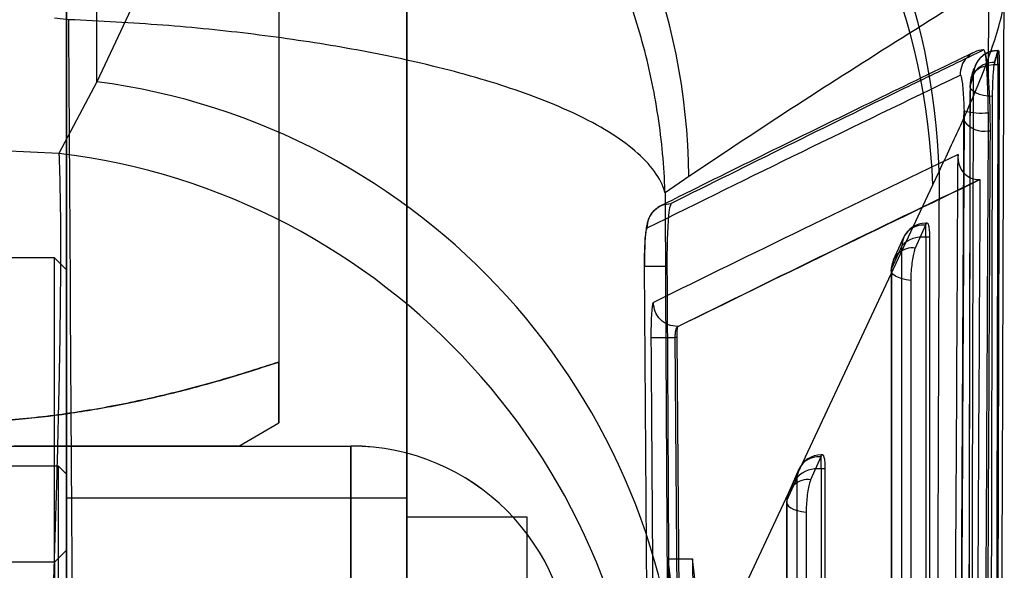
# Model space of a CAD drawing. Header units: millimetres. Extents: x 32 to 392, y 19 to 284.
# Tile 17 of 19: x 351.45 to 361.28, y 243.45 to 248.94. Entities that reach past the tile are written whole.
import ezdxf

# ---------------------------------------------------------------- set-up
doc = ezdxf.new("R2010")
doc.units = ezdxf.units.MM

msp = doc.modelspace()

# ---------------------------------------------------------------- linework, layer by layer
at = {"color": 7, "linetype": 'Continuous', "lineweight": 25}
for p, q in [((351.916558, 232.96817), (351.916558, 256.72817)), ((355.316558, 232.96817), (355.316558, 256.72817)), ((352.22048, 248.324942), (352.22048, 253.9094)), ((354.739545, 253.707639), (352.22048, 248.324942)), ((351.916558, 221.481907), (351.916558, 252.932128)), ((355.316558, 221.481907), (355.316558, 252.932128)), ((351.916558, 250.677127), (351.916558, 238.005846)), ((355.316558, 250.677127), (355.316558, 238.005846)), ((351.916558, 250.567918), (351.916558, 242.567793)), ((355.316558, 250.567918), (355.316558, 242.567793)), ((354.036558, 250.24865), (354.036558, 245.525233)), ((354.036558, 250.248526), (354.036558, 245.52511)), ((361.122576, 248.357965), (361.127133, 249.306612)), ((351.940049, 248.944673), (351.79887, 248.959022)), ((361.184139, 248.517683), (361.218889, 248.634246)), ((361.221092, 248.638538), (361.215507, 248.638538)), ((361.215507, 248.497243), (361.215507, 248.638478)), ((361.215507, 248.634246), (361.218889, 248.634246)), ((361.180621, 248.501601), (361.184139, 248.517683)), ((361.184139, 248.517683), (361.180621, 248.517683)), ((361.180621, 248.517683), (361.180621, 248.501601)), ((361.228032, 248.497243), (361.215507, 248.497243)), ((352.22048, 248.324942), (351.841601, 247.609645)), ((360.877402, 248.032996), (360.878425, 247.930006)), ((361.12114, 247.83538), (361.120109, 248.015682)), ((361.12114, 247.83538), (361.140428, 247.83538)), ((360.564807, 247.295556), (360.62849, 247.428421)), ((358.131178, 247.379142), (357.892505, 247.216972)), ((361.029327, 247.347089), (361.036777, 247.347056)), ((358.045835, 241.91196), (360.564807, 247.295556)), ((360.5104, 246.91274), (360.496032, 246.91274)), ((360.496032, 246.771515), (360.496032, 246.912654)), ((360.493011, 246.892352), (360.390235, 246.664625)), ((360.496032, 246.898511), (360.493011, 246.892352)), ((360.273969, 246.769286), (360.171196, 246.541584)), ((360.536293, 246.771515), (360.496032, 246.771515)), ((360.536465, 233.059558), (360.536293, 246.771515)), ((360.256353, 246.687434), (360.153576, 246.459708)), ((351.796558, 246.566932), (350.756558, 246.566932)), ((351.916558, 246.446932), (351.796558, 246.566932)), ((351.796558, 233.768221), (351.796558, 246.565643)), ((351.916558, 246.446768), (351.916558, 233.887643)), ((357.759007, 235.640111), (357.688115, 246.481756)), ((360.149655, 246.441412), (360.149724, 232.817765)), ((358.018682, 245.88019), (358.01872, 245.880175)), ((358.020425, 245.880175), (358.01872, 245.880175)), ((358.01307, 245.770818), (357.994879, 245.770818)), ((358.063412, 236.381621), (357.994884, 245.770818)), ((358.08372, 236.381621), (358.01307, 245.770818)), ((353.636558, 244.68688), (354.036558, 244.91782)), ((339.716558, 244.687006), (354.756558, 244.687006)), ((339.716558, 244.686754), (354.756558, 244.686754)), ((354.756558, 244.687006), (354.756558, 242.567006)), ((354.756558, 244.686754), (354.756558, 244.687006)), ((354.756558, 242.566754), (354.756558, 244.686754)), ((359.448848, 244.578622), (359.346085, 244.350896)), ((359.451854, 244.584755), (359.448848, 244.578622)), ((359.466235, 244.599012), (359.451854, 244.599012)), ((359.451854, 244.457786), (359.451854, 244.598927)), ((351.836558, 244.484516), (351.356558, 244.484516)), ((351.916558, 244.404516), (351.836558, 244.484516)), ((351.836558, 237.28516), (351.836558, 244.483872)), ((359.229817, 244.455614), (359.127051, 244.227886)), ((359.492112, 244.457786), (359.451854, 244.457786)), ((359.491438, 231.643068), (359.492112, 244.457786)), ((351.916558, 244.404505), (351.916558, 237.36521)), ((359.212175, 244.373717), (359.109409, 244.145991)), ((355.316558, 244.166653), (351.916558, 244.166653)), ((351.916558, 242.566628), (351.916558, 244.166653)), ((355.316558, 242.566628), (355.316558, 244.166653)), ((359.105489, 244.1277), (359.104686, 231.401291)), ((356.516558, 243.976932), (355.316558, 243.976932)), ((355.316558, 236.356932), (355.316558, 243.976932)), ((356.516558, 236.356932), (356.516558, 243.976932)), ((351.916558, 243.646932), (351.796558, 243.526932)), ((351.916558, 236.687104), (351.916558, 243.646238)), ((351.796558, 243.526932), (350.756558, 243.526932)), ((351.796558, 243.525751), (351.796558, 236.806958)), ((357.930273, 242.33228), (357.920938, 243.561149)), ((357.920938, 243.561149), (358.166154, 243.561149)), ((357.920938, 243.561149), (358.113306, 241.852679)), ((358.368633, 241.852679), (358.166154, 243.561149)), ((358.166154, 243.561149), (358.177364, 242.33228))]:
    msp.add_line(p, q, dxfattribs=at)
at = {"color": 7, "linetype": 'Continuous', "lineweight": 25, "flags": 128}
for points in [[(360.972284, 248.401079), (360.979182, 248.420196), (360.994532, 248.438409), (361.017785, 248.455067), (361.04811, 248.469575), (361.084422, 248.481414), (361.125423, 248.49016), (361.169645, 248.4955), (361.215507, 248.497243)], [(361.162305, 248.17767), (361.115439, 248.181189), (361.071059, 248.188464), (361.030859, 248.199218), (360.996371, 248.21304), (360.968911, 248.229403), (360.949528, 248.247682), (360.938959, 248.267182), (360.937608, 248.287157)], [(360.496032, 246.771515), (360.496101, 239.890204), (360.496178, 233.059558)], [(360.256505, 232.975489), (360.256499, 233.417576), (360.256478, 235.185925), (360.256398, 242.259321), (360.256353, 246.687434)], [(360.345868, 246.340994), (360.300615, 246.34673), (360.25885, 246.356031), (360.222146, 246.368546), (360.191883, 246.383804), (360.169202, 246.401232), (360.154956, 246.420172), (360.149681, 246.439912), (360.153576, 246.459708)], [(360.153576, 246.459708), (360.153578, 246.017621), (360.153586, 244.249272), (360.153624, 237.175877), (360.153652, 232.836074)], [(360.345868, 246.340994), (360.345868, 245.898907), (360.34587, 244.130556), (360.345886, 237.057156), (360.3459, 232.71735)], [(351.270262, 244.686802), (351.507399, 244.686805), (351.734405, 244.686808), (351.950744, 244.686812), (352.1559, 244.686815), (352.349389, 244.686819), (352.53075, 244.686823), (352.699554, 244.686827), (352.855401, 244.686832), (352.99792, 244.686836), (353.126774, 244.68684), (353.241657, 244.686845), (353.342297, 244.68685), (353.428454, 244.686854), (353.499925, 244.686859), (353.55654, 244.686864), (353.598165, 244.686869), (353.6247, 244.686874), (353.636084, 244.686879), (353.632289, 244.686883), (353.613323, 244.686888), (353.579233, 244.686893), (353.530099, 244.686898), (353.466037, 244.686903), (353.387199, 244.686908), (353.293773, 244.686912), (353.18598, 244.686917), (353.064075, 244.686921), (352.928348, 244.686926), (352.779121, 244.68693), (352.616748, 244.686934), (352.441613, 244.686938), (352.254132, 244.686942), (352.054751, 244.686946), (351.843941, 244.68695), (351.622203, 244.686953), (351.390062, 244.686956)], [(359.451854, 244.457786), (359.451494, 238.025084), (359.451146, 231.643068)], [(359.211475, 231.559015), (359.211498, 232.001102), (359.211593, 233.76945), (359.211978, 240.842842), (359.212175, 244.373717)], [(359.109409, 244.145991), (359.105515, 244.126195), (359.11079, 244.106455), (359.125038, 244.087514), (359.14772, 244.070085), (359.177983, 244.054825), (359.214689, 244.042309), (359.256454, 244.033006), (359.301707, 244.027268)], [(359.109409, 244.145991), (359.109381, 243.703904), (359.109269, 241.935556), (359.108826, 234.862164), (359.108614, 231.4196)], [(359.301707, 244.027268), (359.301677, 243.58518), (359.301556, 241.81683), (359.301081, 234.743431), (359.300854, 231.300863)]]:
    msp.add_lwpolyline(points, dxfattribs=at)
at = {"color": 7, "linetype": 'Continuous', "lineweight": 25}
for centre, radius, start, end in [((353.916361, 247.235556), 6.714899, 1.6458752, 82.4105043), ((351.620299, 247.304597), 6.511306, 0.6559668, 84.7112433), ((353.87068, 247.066176), 6.698056, 1.9625164, 82.5466426), ((361.081496, 248.399829), 0.24235, 92.0666023, 182.0747282), ((361.210784, 248.395733), 0.23856, 88.8655239, 178.7158231), ((361.215507, 248.394938), 0.2436, 90, 164.030893), ((361.174191, 248.281111), 0.23666, 88.4430118, 178.5360535), ((351.352036, 241.683797), 6.697686, 1.9522085, 82.5498633), ((361.180621, 248.279655), 0.2436, 162.3971029, 179.8838528), ((361.049468, 248.735202), 0.72298, 256.2317703, 275.6072295), ((361.077763, 248.082714), 0.251108, 217.4547237, 279.9471938), ((351.028483, 240.974007), 6.68527, 1.8784265, 83.0139143), ((360.496032, 246.66914), 0.2436, 90, 155.709448), ((360.469135, 246.68081), 0.212885, 83.5605563, 178.2169265), ((360.457724, 246.497063), 0.277112, 82.0540433, 136.608421), ((360.366359, 246.453083), 0.212885, 83.5603056, 178.2165784), ((360.393255, 246.441413), 0.2436, 155.7096284, 180.0002192), ((357.813926, 265.165991), 19.396017, 269.8171309, 270.5345416), ((354.756558, 242.487006), 2.2, 0, 90), ((354.756558, 242.486754), 2.2, 0, 90), ((359.424961, 244.367077), 0.21289, 83.5575991, 178.2127776), ((359.451854, 244.355412), 0.2436, 90, 155.711775), ((359.413529, 244.183356), 0.277093, 82.0499152, 136.6076534), ((359.322196, 244.13935), 0.21289, 83.5572501, 178.2122814), ((359.349089, 244.127685), 0.2436, 155.712079, 179.9963036)]:
    msp.add_arc(centre, radius, start, end, dxfattribs=at)
msp.add_ellipse((347.252393, 215.57577), major_axis=(57.0024, 0), ratio=0.56380432, start_param=1.49020007, end_param=1.64986124, dxfattribs=at)
for points, knots in [([(357.892505, 247.216972), (357.89236, 247.221685), (357.884475, 247.477449), (357.837507, 247.984466), (357.68244, 248.715158), (357.446801, 249.414673), (357.079239, 250.205635), (356.516006, 251.063638), (355.756518, 251.872627), (354.927594, 252.507877), (354.082119, 252.979529), (353.182989, 253.330869), (352.55858, 253.452894), (352.246387, 253.513904)], [0, 0, 0, 0, 0.00158888, 0.08622823, 0.17086653, 0.25135195, 0.33183494, 0.45959452, 0.5873295, 0.69185248, 0.79636351, 0.89818532, 1, 1, 1, 1]), ([(361.127133, 249.306612), (360.418259, 248.862794), (359.412681, 248.233213), (358.423148, 247.573728), (358.131178, 247.379142)], [0, 0, 0, 0, 0.70494256, 1, 1, 1, 1]), ([(360.62849, 247.428421), (360.703609, 247.586744), (360.854124, 247.903971), (361.024664, 248.30406), (361.154697, 248.645516), (361.245618, 248.938347), (361.290534, 249.167965), (361.268377, 249.231081), (361.257263, 249.262739)], [0, 0, 0, 0, 0.15191156, 0.30438083, 0.45859897, 0.61342489, 0.80609907, 1, 1, 1, 1]), ([(361.224706, 234.193144), (361.226589, 234.686442), (361.245649, 239.680322), (361.262412, 244.668942), (361.277519, 249.164784)], [0, 0, 0, 0, 0.09878044, 1, 1, 1, 1]), ([(352.056856, 232.823271), (352.034557, 235.511974), (351.989989, 240.885733), (351.956688, 246.259575), (351.940049, 248.944673)], [0, 0, 0, 0, 0.500339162, 1, 1, 1, 1]), ([(357.892505, 247.216972), (357.892132, 247.218281), (357.871865, 247.289294), (357.800345, 247.429945), (357.609866, 247.632307), (357.340301, 247.825702), (356.934349, 248.043995), (356.329424, 248.280173), (355.530566, 248.502006), (354.670665, 248.675331), (353.802132, 248.803157), (352.885757, 248.897366), (352.255278, 248.928904), (351.940049, 248.944673)], [0, 0, 0, 0, 0.00158887, 0.08622879, 0.17086764, 0.2513532, 0.33183633, 0.45959564, 0.58733036, 0.69185316, 0.79636401, 0.89818557, 1, 1, 1, 1]), ([(360.976022, 248.618076), (360.66803, 248.468926), (359.717858, 248.008789), (358.675051, 247.497086), (357.947482, 247.133963), (357.848132, 247.084378)], [0, 0, 0, 0, 0.29284364, 0.90343725, 1, 1, 1, 1]), ([(361.072757, 248.642021), (361.060102, 248.635897), (360.996831, 248.605278), (360.731244, 248.476639), (359.694723, 247.973635), (358.725035, 247.492448), (357.954139, 247.109907)], [0, 0, 0, 0, 0.01204145, 0.06020724, 0.25287042, 1, 1, 1, 1]), ([(361.094488, 248.592578), (361.088979, 248.613846), (361.081478, 248.6428), (361.074586, 248.642185), (361.072757, 248.642021)], [0, 0, 0, 0, 0.73455268, 1, 1, 1, 1]), ([(361.122576, 248.357965), (361.1219, 248.366458), (361.116885, 248.429451), (361.107523, 248.520107), (361.098297, 248.571403), (361.094488, 248.592578)], [0, 0, 0, 0, 0.08384534, 0.6218084, 1, 1, 1, 1]), ([(361.120109, 248.015682), (361.118953, 248.079873), (361.116643, 248.208199), (361.109756, 248.386486), (361.102048, 248.518963), (361.096715, 248.570894), (361.094488, 248.592578)], [0, 0, 0, 0, 0.26899784, 0.53776333, 0.80698741, 1, 1, 1, 1]), ([(361.180621, 248.517683), (361.185422, 248.533115), (361.198139, 248.573986), (361.208844, 248.611128), (361.215507, 248.634246)], [0, 0, 0, 0, 0.37756727, 1, 1, 1, 1]), ([(361.218889, 248.634246), (361.220271, 248.636731), (361.223036, 248.641702), (361.226016, 248.613885), (361.227846, 248.565257), (361.227972, 248.519336), (361.228032, 248.497243)], [0, 0, 0, 0, 0.25475889, 0.5095282, 0.76404088, 1, 1, 1, 1]), ([(361.162305, 248.17767), (361.162533, 248.202146), (361.163001, 248.252527), (361.166129, 248.334919), (361.170729, 248.41139), (361.175857, 248.469262), (361.179201, 248.49196), (361.180621, 248.501601)], [0, 0, 0, 0, 0.20175447, 0.41528953, 0.62882443, 0.84235774, 1, 1, 1, 1]), ([(361.215507, 248.497243), (361.210014, 246.147215), (361.204479, 243.779185), (361.192555, 239.079122), (361.186092, 236.729088), (361.179678, 234.397056)], [0, 0, 0, 0, 0.49999998, 0.50383018, 1, 1, 1, 1]), ([(361.228032, 248.497243), (361.222304, 246.147215), (361.210849, 241.447158), (361.197386, 236.74709), (361.190655, 234.397056)], [0, 0, 0, 0, 0.499999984, 1, 1, 1, 1]), ([(357.714185, 246.864969), (358.230251, 247.119843), (359.262379, 247.62959), (360.313664, 248.137234), (360.839305, 248.391055)], [0, 0, 0, 0, 0.50000182, 1, 1, 1, 1]), ([(360.839305, 248.391055), (360.842529, 248.388382), (360.848754, 248.383222), (360.85854, 248.326849), (360.867039, 248.24541), (360.873934, 248.142946), (360.876246, 248.069647), (360.877402, 248.032996)], [0, 0, 0, 0, 0.21240798, 0.41004385, 0.60701833, 0.80350492, 1, 1, 1, 1]), ([(360.936371, 234.300325), (360.936788, 234.447717), (360.93887, 235.184676), (360.947455, 238.279903), (360.957371, 242.111094), (360.966924, 246.074379), (360.970622, 247.67941), (360.972284, 248.401079)], [0, 0, 0, 0, 0.03135813, 0.15679064, 0.65852068, 0.84646075, 1, 1, 1, 1]), ([(360.972284, 248.401079), (360.965661, 248.378497), (360.955021, 248.342216), (360.942381, 248.302248), (360.937608, 248.287157)], [0, 0, 0, 0, 0.62243829, 1, 1, 1, 1]), ([(360.973293, 248.457495), (360.967181, 248.436397), (360.957215, 248.401998), (360.945248, 248.363596), (360.940621, 248.348747)], [0, 0, 0, 0, 0.61332894, 1, 1, 1, 1]), ([(361.140428, 247.83538), (361.140199, 247.895737), (361.13974, 248.016448), (361.133161, 248.202987), (361.125902, 248.309265), (361.122576, 248.357965)], [0, 0, 0, 0, 0.3514057, 0.70279933, 1, 1, 1, 1]), ([(360.937022, 248.280148), (360.93516, 247.37085), (360.925535, 242.670404), (360.914169, 237.969949), (360.905001, 234.178794)], [0, 0, 0, 0, 0.19344945, 1, 1, 1, 1]), ([(360.937608, 248.287157), (360.937308, 248.139767), (360.935805, 247.402815), (360.929373, 244.307615), (360.920842, 240.475075), (360.911332, 236.511335), (360.907294, 234.905856), (360.905481, 234.185103)], [0, 0, 0, 0, 0.031355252, 0.156776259, 0.658460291, 0.846671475, 1, 1, 1, 1]), ([(361.132017, 234.076148), (361.132369, 234.223064), (361.134133, 234.95952), (361.141395, 238.054134), (361.151402, 242.607727), (361.159162, 246.571774), (361.162305, 248.17767)], [0, 0, 0, 0, 0.03125543, 0.15667562, 0.65835637, 1, 1, 1, 1]), ([(360.81114, 235.514039), (360.82973, 238.858257), (360.852927, 243.031235), (360.873347, 247.204233), (360.877402, 248.032996)], [0, 0, 0, 0, 0.80139856, 1, 1, 1, 1]), ([(360.878425, 247.930006), (360.868043, 245.869449), (360.84728, 241.748338), (360.823746, 237.627177), (360.811978, 235.566597)], [0, 0, 0, 0, 0.50000033, 1, 1, 1, 1]), ([(361.054563, 235.472412), (361.066354, 237.532914), (361.089935, 241.653918), (361.110738, 245.774893), (361.12114, 247.83538)], [0, 0, 0, 0, 0.49999996, 1, 1, 1, 1]), ([(361.075207, 235.472412), (361.08676, 237.532914), (361.109866, 241.653918), (361.130241, 245.774893), (361.140428, 247.83538)], [0, 0, 0, 0, 0.49999996, 1, 1, 1, 1]), ([(351.841601, 247.609645), (351.842105, 247.597332), (351.847997, 247.453211), (351.855772, 247.13412), (351.858725, 246.582344), (351.853742, 245.943312), (351.841151, 245.22417), (351.821843, 244.438515), (351.796749, 243.608171), (351.766744, 242.747134), (351.727354, 241.728918), (351.675889, 240.532064), (351.610867, 239.176542), (351.540106, 237.834434), (351.489238, 236.99369), (351.463805, 236.573317)], [0, 0, 0, 0, 0.00690932, 0.08087218, 0.15509127, 0.22905348, 0.30225433, 0.37570444, 0.44890439, 0.51835749, 0.58781042, 0.69049592, 0.79318111, 0.89659036, 1, 1, 1, 1]), ([(360.817713, 247.597792), (360.301432, 247.349552), (359.280248, 246.858543), (358.273582, 246.365608), (357.775857, 246.121886)], [0, 0, 0, 0, 0.505570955, 1, 1, 1, 1]), ([(360.752439, 236.148209), (360.763727, 238.01937), (360.78675, 241.835919), (360.807259, 245.652426), (360.817713, 247.597792)], [0, 0, 0, 0, 0.49027561, 1, 1, 1, 1]), ([(360.817713, 247.597792), (360.817666, 247.597241), (360.814677, 247.562473), (360.821456, 247.49644), (360.864042, 247.417936), (360.925006, 247.371349), (360.978831, 247.35059), (361.013863, 247.348161), (361.029327, 247.347089)], [0, 0, 0, 0, 0.0053138, 0.33558091, 0.64050372, 0.80901068, 0.91569453, 1, 1, 1, 1]), ([(360.62849, 247.428421), (360.621595, 245.349829), (360.605176, 240.400509), (360.586498, 235.446193), (360.575665, 232.572568)], [0, 0, 0, 0, 0.41997534, 1, 1, 1, 1]), ([(358.01872, 245.880175), (358.516484, 246.125116), (359.512971, 246.615469), (360.522965, 247.103314), (361.029275, 247.347064), (361.029327, 247.347089)], [0, 0, 0, 0, 0.49949394, 0.999949, 1, 1, 1, 1]), ([(358.020425, 245.880175), (358.522872, 246.126868), (359.521751, 246.617299), (360.5338, 247.104782), (361.036777, 247.347056)], [0, 0, 0, 0, 0.503011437, 1, 1, 1, 1]), ([(361.036777, 247.347056), (361.036753, 247.342734), (361.033533, 246.748926), (361.017326, 243.797169), (360.996186, 240.152184), (360.977153, 237.096677), (360.972808, 236.399136)], [0, 0, 0, 0, 0.001184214, 0.162718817, 0.808857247, 1, 1, 1, 1]), ([(357.892505, 247.216972), (357.903408, 245.121271), (357.925107, 240.950633), (357.952055, 236.780058), (357.965462, 234.705153)], [0, 0, 0, 0, 0.50248934, 1, 1, 1, 1]), ([(357.714201, 246.864985), (357.717598, 246.897088), (357.724391, 246.961295), (357.780438, 247.042413), (357.86019, 247.098489), (357.923133, 247.106139), (357.954122, 247.109905)], [0, 0, 0, 0, 0.25189912, 0.50379824, 0.75569736, 1, 1, 1, 1]), ([(357.954122, 247.109905), (357.948792, 247.100103), (357.938138, 247.080511), (357.924761, 246.96399), (357.915344, 246.798205), (357.91142, 246.627804), (357.911552, 246.521018), (357.911597, 246.484717)], [0, 0, 0, 0, 0.222080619, 0.443886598, 0.665138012, 0.886166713, 1, 1, 1, 1]), ([(357.841486, 247.080934), (357.815668, 247.063181), (357.775037, 247.035242), (357.739834, 246.981648), (357.721752, 246.940318), (357.71029, 246.899026), (357.700053, 246.839088), (357.692277, 246.744116), (357.687489, 246.607164), (357.687427, 246.519104), (357.687401, 246.481268)], [0, 0, 0, 0, 0.121212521, 0.190760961, 0.256667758, 0.322370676, 0.425703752, 0.659943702, 0.853888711, 1, 1, 1, 1]), ([(360.536293, 246.771515), (360.535814, 246.794964), (360.534858, 246.841856), (360.527416, 246.890171), (360.516432, 246.914839), (360.505204, 246.91352), (360.498176, 246.90202), (360.496032, 246.898511)], [0, 0, 0, 0, 0.223319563, 0.446583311, 0.671447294, 0.899753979, 1, 1, 1, 1]), ([(357.688115, 246.481756), (357.688104, 246.510548), (357.688076, 246.582598), (357.691064, 246.691106), (357.697241, 246.7884), (357.705334, 246.850464), (357.711395, 246.860403), (357.714184, 246.864976)], [0, 0, 0, 0, 0.147099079, 0.368113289, 0.589475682, 0.811099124, 1, 1, 1, 1]), ([(360.390235, 246.664625), (360.386346, 246.654451), (360.377566, 246.631486), (360.364845, 246.572306), (360.35407, 246.495911), (360.347127, 246.414403), (360.346275, 246.364773), (360.345868, 246.340994)], [0, 0, 0, 0, 0.16869477, 0.38077099, 0.59284721, 0.80492343, 1, 1, 1, 1]), ([(357.688113, 246.482151), (357.687825, 246.482207), (357.68725, 246.482318), (357.69944, 246.482556), (357.720678, 246.482833), (357.751002, 246.483145), (357.78888, 246.483475), (357.832782, 246.483811), (357.87463, 246.484098), (357.901413, 246.484262), (357.911599, 246.484325)], [0, 0, 0, 0, 0.13134203, 0.26268405, 0.39402608, 0.52536811, 0.65671013, 0.78805216, 0.91939419, 1, 1, 1, 1]), ([(357.911599, 246.484325), (357.912493, 246.321928), (357.916964, 245.509945), (357.937341, 241.895685), (357.960516, 238.44385), (357.97933, 235.641595)], [0, 0, 0, 0, 0.044932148, 0.22466074, 1, 1, 1, 1]), ([(357.775857, 246.121886), (357.774275, 246.119965), (357.769671, 246.114373), (357.762642, 246.074905), (357.756221, 245.995458), (357.752166, 245.889733), (357.752069, 245.810048), (357.75202, 245.770073)], [0, 0, 0, 0, 0.115656, 0.33659443, 0.55729391, 0.7779058, 1, 1, 1, 1]), ([(358.018682, 245.88019), (357.987062, 245.883901), (357.923823, 245.891323), (357.843884, 245.94717), (357.787616, 246.0269), (357.779776, 246.090224), (357.775857, 246.121886)], [0, 0, 0, 0, 0.24999997, 0.49999995, 0.74999997, 1, 1, 1, 1]), ([(357.994879, 245.770818), (357.994878, 245.770834), (357.994631, 245.783197), (357.995184, 245.808154), (357.999064, 245.841012), (358.005537, 245.865813), (358.012513, 245.877494), (358.017073, 245.879913), (358.01865, 245.880185), (358.018682, 245.88019)], [0, 0, 0, 0, 0.000288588, 0.219744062, 0.440016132, 0.661428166, 0.88416525, 0.997638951, 1, 1, 1, 1]), ([(358.01307, 245.770818), (358.013085, 245.783223), (358.013113, 245.808033), (358.014373, 245.840981), (358.016378, 245.865739), (358.01855, 245.877825), (358.019958, 245.87959), (358.020425, 245.880175)], [0, 0, 0, 0, 0.22275008, 0.44550893, 0.66800277, 0.88989463, 1, 1, 1, 1]), ([(357.75202, 245.770073), (357.753085, 245.607677), (357.75841, 244.7957), (357.779458, 241.664516), (357.802653, 238.69575), (357.820773, 236.37656)], [0, 0, 0, 0, 0.05186388, 0.25931939, 1, 1, 1, 1]), ([(347.236558, 245.525295), (347.432104, 245.462535), (347.82326, 245.336995), (348.417409, 245.182298), (349.021152, 245.056479), (349.63455, 244.967829), (350.255808, 244.919295), (350.847789, 244.913993), (351.408172, 244.946534), (351.935914, 245.007654), (352.463769, 245.09784), (352.990652, 245.216005), (353.516536, 245.357605), (353.863232, 245.469362), (354.036558, 245.525233)], [0, 0, 0, 0, 0.08818815, 0.17640497, 0.26456726, 0.35469819, 0.44489818, 0.53501224, 0.61179106, 0.68862143, 0.76541267, 0.84359141, 0.92180559, 1, 1, 1, 1]), ([(354.036558, 245.52511), (353.841013, 245.46235), (353.449857, 245.336809), (352.855708, 245.182112), (352.251965, 245.056294), (351.638567, 244.967643), (351.017309, 244.91911), (350.425328, 244.913807), (349.864945, 244.946348), (349.337203, 245.007469), (348.809348, 245.097655), (348.282465, 245.21582), (347.756581, 245.35742), (347.409885, 245.469176), (347.236558, 245.525048)], [0, 0, 0, 0, 0.08818815, 0.17640497, 0.26456726, 0.35469819, 0.44489818, 0.53501224, 0.61179106, 0.68862143, 0.76541267, 0.84359141, 0.92180559, 1, 1, 1, 1]), ([(354.036558, 245.525233), (354.036558, 245.458238), (354.036558, 245.324127), (354.036558, 245.16133), (354.036558, 245.03348), (354.036558, 244.958541), (354.036558, 244.92338), (354.036558, 244.914308), (354.036558, 244.926699), (354.036558, 244.960405), (354.036558, 245.015385), (354.036558, 245.090745), (354.036558, 245.185255), (354.036558, 245.322352), (354.036558, 245.446572), (354.036558, 245.52511)], [0, 0, 0, 0, 0.09436168, 0.18889221, 0.2840818, 0.37957009, 0.442163, 0.50475519, 0.567793, 0.63083166, 0.69514559, 0.75946161, 0.82413523, 0.88881115, 1, 1, 1, 1]), ([(359.492112, 244.457786), (359.491635, 244.481235), (359.490682, 244.528127), (359.483245, 244.576442), (359.472265, 244.60111), (359.461036, 244.599792), (359.454003, 244.588275), (359.451854, 244.584755)], [0, 0, 0, 0, 0.22326787, 0.44648, 0.67129038, 0.89954135, 1, 1, 1, 1]), ([(359.346085, 244.350896), (359.34219, 244.340706), (359.333406, 244.317724), (359.320682, 244.258504), (359.309908, 244.182099), (359.302968, 244.100619), (359.302115, 244.051018), (359.301707, 244.027268)], [0, 0, 0, 0, 0.16891213, 0.38098968, 0.59306721, 0.80514474, 1, 1, 1, 1])]:
    msp.add_open_spline(points, degree=3, knots=knots, dxfattribs=at)

doc.saveas('drawing.dxf')
